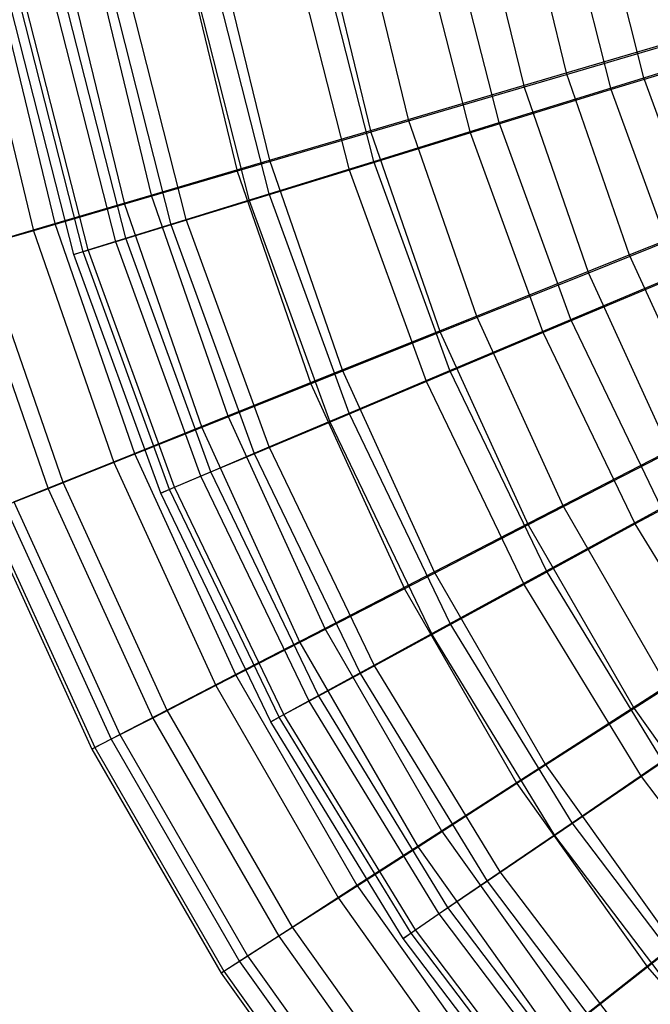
# Model space of a CAD drawing. Extents: x 0.1 to 16.1, y -7.1 to 6.9.
# Tile 4 of 118: x 2.6 to 4, y -3.4 to -1.2. Entities that reach past the tile are written whole.
import ezdxf

# ---------------------------------------------------------------- set-up
doc = ezdxf.new("R2010")
doc.units = 0
doc.header["$LTSCALE"] = 2.54
doc.layers.get('0').update_dxf_attribs({"color": 13, "linetype": 'CONTINUOUS'})

# ---------------------------------------------------------------- blocks, each defined once
blk = doc.blocks.new('DROPS_WOOD_A_PM_STL')
at = {"color": 0}
for p, q in [((3.9686, -1.3748, 11.8787), (3.8628, -0.9591, 11.8785)), ((3.9686, -1.3748, 11.8787), (3.8628, -0.9591, 11.8785)), ((3.8963, -1.4009, 4.5429), (3.7886, -0.9779, 4.5427)), ((3.8963, -1.4009, 4.5429), (3.7886, -0.9779, 4.5427)), ((3.5857, -1.4965, 5.0055), (3.47, -1.0421, 5.0052)), ((3.5857, -1.4965, 5.0055), (3.47, -1.0421, 5.0052)), ((3.6489, -1.4737, 11.4231), (3.5349, -1.0257, 11.4229)), ((3.6489, -1.4737, 11.4231), (3.5349, -1.0257, 11.4229)), ((3.3724, -1.5592, 10.9376), (3.2512, -1.0833, 10.9374)), ((3.3724, -1.5592, 10.9376), (3.2512, -1.0833, 10.9374)), ((3.3188, -1.5786, 5.4969), (3.1962, -1.0972, 5.4967)), ((3.3188, -1.5786, 5.4969), (3.1962, -1.0972, 5.4967)), ((3.098, -1.6464, 6.0129), (2.9698, -1.1427, 6.0126)), ((3.098, -1.6464, 6.0129), (2.9698, -1.1427, 6.0126)), ((3.1415, -1.6307, 10.4266), (3.0144, -1.1314, 10.4263)), ((3.1415, -1.6307, 10.4266), (3.0144, -1.1314, 10.4263)), ((2.9584, -1.6874, 9.8948), (2.8266, -1.1696, 9.8945)), ((2.9584, -1.6874, 9.8948), (2.8266, -1.1696, 9.8945)), ((2.9255, -1.6993, 6.5486), (2.7928, -1.1782, 6.5483)), ((2.9255, -1.6993, 6.5486), (2.7928, -1.1782, 6.5483)), ((2.7419, -1.7548, 8.7885), (2.6045, -1.2151, 8.7883)), ((2.7419, -1.7548, 8.7885), (2.6045, -1.2151, 8.7883)), ((2.8027, -1.7369, 7.0991), (2.6668, -1.2034, 7.0988)), ((2.8027, -1.7369, 7.0991), (2.6668, -1.2034, 7.0988)), ((2.8248, -1.7289, 9.3471), (2.6896, -1.1976, 9.3468)), ((2.8248, -1.7289, 9.3471), (2.6896, -1.1976, 9.3468)), ((2.7105, -1.7648, 8.2242), (2.5723, -1.2219, 8.224)), ((2.7105, -1.7648, 8.2242), (2.5723, -1.2219, 8.224)), ((2.7308, -1.7588, 7.6593), (2.5931, -1.218, 7.6591)), ((2.7308, -1.7588, 7.6593), (2.5931, -1.218, 7.6591)), ((3.9686, -1.3748, 11.8787), (4.3285, -1.2636, 12.3002)), ((3.9686, -1.3748, 11.8787), (4.3285, -1.2636, 12.3002)), ((4.2478, -1.2927, 4.1137), (3.8963, -1.4009, 4.5429)), ((4.2478, -1.2927, 4.1137), (3.8963, -1.4009, 4.5429)), ((3.6489, -1.4737, 11.4231), (3.9686, -1.3748, 11.8787)), ((3.6489, -1.4737, 11.4231), (3.9686, -1.3748, 11.8787)), ((4.1153, -1.7779, 11.8789), (3.9686, -1.3748, 11.8787)), ((4.1153, -1.7779, 11.8789), (3.9686, -1.3748, 11.8787)), ((3.8963, -1.4009, 4.5429), (3.5857, -1.4965, 5.0055)), ((3.8963, -1.4009, 4.5429), (3.5857, -1.4965, 5.0055)), ((4.0456, -1.811, 4.5432), (3.8963, -1.4009, 4.5429)), ((4.0456, -1.811, 4.5432), (3.8963, -1.4009, 4.5429)), ((3.3724, -1.5592, 10.9376), (3.6489, -1.4737, 11.4231)), ((3.3724, -1.5592, 10.9376), (3.6489, -1.4737, 11.4231)), ((3.807, -1.9081, 11.4234), (3.6489, -1.4737, 11.4231)), ((3.807, -1.9081, 11.4234), (3.6489, -1.4737, 11.4231)), ((3.5857, -1.4965, 5.0055), (3.3188, -1.5786, 5.4969)), ((3.5857, -1.4965, 5.0055), (3.3188, -1.5786, 5.4969)), ((3.746, -1.9371, 5.0057), (3.5857, -1.4965, 5.0055)), ((3.746, -1.9371, 5.0057), (3.5857, -1.4965, 5.0055)), ((3.1415, -1.6307, 10.4266), (3.3724, -1.5592, 10.9376)), ((3.1415, -1.6307, 10.4266), (3.3724, -1.5592, 10.9376)), ((3.5404, -2.0207, 10.9378), (3.3724, -1.5592, 10.9376)), ((3.5404, -2.0207, 10.9378), (3.3724, -1.5592, 10.9376)), ((3.3188, -1.5786, 5.4969), (3.098, -1.6464, 6.0129)), ((3.3188, -1.5786, 5.4969), (3.098, -1.6464, 6.0129)), ((3.4886, -2.0453, 5.4972), (3.3188, -1.5786, 5.4969)), ((3.4886, -2.0453, 5.4972), (3.3188, -1.5786, 5.4969)), ((3.098, -1.6464, 6.0129), (2.9255, -1.6993, 6.5486)), ((3.098, -1.6464, 6.0129), (2.9255, -1.6993, 6.5486)), ((2.9584, -1.6874, 9.8948), (3.1415, -1.6307, 10.4266)), ((2.9584, -1.6874, 9.8948), (3.1415, -1.6307, 10.4266)), ((3.2758, -2.1348, 6.0131), (3.098, -1.6464, 6.0129)), ((3.2758, -2.1348, 6.0131), (3.098, -1.6464, 6.0129)), ((3.3177, -2.1148, 10.4268), (3.1415, -1.6307, 10.4266)), ((3.3177, -2.1148, 10.4268), (3.1415, -1.6307, 10.4266)), ((2.8248, -1.7289, 9.3471), (2.9584, -1.6874, 9.8948)), ((2.8248, -1.7289, 9.3471), (2.9584, -1.6874, 9.8948)), ((3.1412, -2.1895, 9.8951), (2.9584, -1.6874, 9.8948)), ((3.1412, -2.1895, 9.8951), (2.9584, -1.6874, 9.8948)), ((2.9255, -1.6993, 6.5486), (2.8027, -1.7369, 7.0991)), ((2.9255, -1.6993, 6.5486), (2.8027, -1.7369, 7.0991)), ((3.1094, -2.2047, 6.5488), (2.9255, -1.6993, 6.5486)), ((3.1094, -2.2047, 6.5488), (2.9255, -1.6993, 6.5486)), ((2.8027, -1.7369, 7.0991), (2.7308, -1.7588, 7.6593)), ((2.8027, -1.7369, 7.0991), (2.7308, -1.7588, 7.6593)), ((2.7419, -1.7548, 8.7885), (2.8248, -1.7289, 9.3471)), ((2.7419, -1.7548, 8.7885), (2.8248, -1.7289, 9.3471)), ((2.991, -2.2543, 7.0994), (2.8027, -1.7369, 7.0991)), ((2.991, -2.2543, 7.0994), (2.8027, -1.7369, 7.0991)), ((3.0124, -2.2441, 9.3474), (2.8248, -1.7289, 9.3471)), ((3.0124, -2.2441, 9.3474), (2.8248, -1.7289, 9.3471)), ((2.7105, -1.7648, 8.2242), (2.7419, -1.7548, 8.7885)), ((2.7105, -1.7648, 8.2242), (2.7419, -1.7548, 8.7885)), ((2.7308, -1.7588, 7.6593), (2.7105, -1.7648, 8.2242)), ((2.7308, -1.7588, 7.6593), (2.7105, -1.7648, 8.2242)), ((2.9217, -2.2832, 7.6596), (2.7308, -1.7588, 7.6593)), ((2.9217, -2.2832, 7.6596), (2.7308, -1.7588, 7.6593)), ((2.9324, -2.2781, 8.7888), (2.7419, -1.7548, 8.7885)), ((2.9324, -2.2781, 8.7888), (2.7419, -1.7548, 8.7885)), ((2.9021, -2.2912, 8.2245), (2.7105, -1.7648, 8.2242)), ((2.9021, -2.2912, 8.2245), (2.7105, -1.7648, 8.2242)), ((3.807, -1.9081, 11.4234), (4.1153, -1.7779, 11.8789)), ((3.807, -1.9081, 11.4234), (4.1153, -1.7779, 11.8789)), ((4.0456, -1.811, 4.5432), (3.746, -1.9371, 5.0057)), ((4.0456, -1.811, 4.5432), (3.746, -1.9371, 5.0057)), ((3.5404, -2.0207, 10.9378), (3.807, -1.9081, 11.4234)), ((3.5404, -2.0207, 10.9378), (3.807, -1.9081, 11.4234)), ((4.0076, -2.3246, 11.4236), (3.807, -1.9081, 11.4234)), ((4.0076, -2.3246, 11.4236), (3.807, -1.9081, 11.4234)), ((3.746, -1.9371, 5.0057), (3.4886, -2.0453, 5.4972)), ((3.746, -1.9371, 5.0057), (3.4886, -2.0453, 5.4972)), ((3.9495, -2.3595, 5.0059), (3.746, -1.9371, 5.0057)), ((3.9495, -2.3595, 5.0059), (3.746, -1.9371, 5.0057)), ((3.3177, -2.1148, 10.4268), (3.5404, -2.0207, 10.9378)), ((3.3177, -2.1148, 10.4268), (3.5404, -2.0207, 10.9378)), ((3.7535, -2.4632, 10.9381), (3.5404, -2.0207, 10.9378)), ((3.7535, -2.4632, 10.9381), (3.5404, -2.0207, 10.9378)), ((3.4886, -2.0453, 5.4972), (3.2758, -2.1348, 6.0131)), ((3.4886, -2.0453, 5.4972), (3.2758, -2.1348, 6.0131)), ((3.7042, -2.4929, 5.4974), (3.4886, -2.0453, 5.4972)), ((3.7042, -2.4929, 5.4974), (3.4886, -2.0453, 5.4972)), ((3.1412, -2.1895, 9.8951), (3.3177, -2.1148, 10.4268)), ((3.1412, -2.1895, 9.8951), (3.3177, -2.1148, 10.4268)), ((3.5413, -2.579, 10.4271), (3.3177, -2.1148, 10.4268)), ((3.5413, -2.579, 10.4271), (3.3177, -2.1148, 10.4268)), ((3.2758, -2.1348, 6.0131), (3.1094, -2.2047, 6.5488)), ((3.2758, -2.1348, 6.0131), (3.1094, -2.2047, 6.5488)), ((3.5013, -2.6031, 6.0134), (3.2758, -2.1348, 6.0131)), ((3.5013, -2.6031, 6.0134), (3.2758, -2.1348, 6.0131)), ((3.0124, -2.2441, 9.3474), (3.1412, -2.1895, 9.8951)), ((3.0124, -2.2441, 9.3474), (3.1412, -2.1895, 9.8951)), ((3.373, -2.6709, 9.8953), (3.1412, -2.1895, 9.8951)), ((3.373, -2.6709, 9.8953), (3.1412, -2.1895, 9.8951)), ((3.1094, -2.2047, 6.5488), (2.991, -2.2543, 7.0994)), ((3.1094, -2.2047, 6.5488), (2.991, -2.2543, 7.0994)), ((3.3427, -2.6892, 6.5491), (3.1094, -2.2047, 6.5488)), ((3.3427, -2.6892, 6.5491), (3.1094, -2.2047, 6.5488)), ((4.235, -2.2043, 4.5434), (3.9495, -2.3595, 5.0059)), ((4.235, -2.2043, 4.5434), (3.9495, -2.3595, 5.0059)), ((2.991, -2.2543, 7.0994), (2.9217, -2.2832, 7.6596)), ((2.991, -2.2543, 7.0994), (2.9217, -2.2832, 7.6596)), ((2.9324, -2.2781, 8.7888), (3.0124, -2.2441, 9.3474)), ((2.9324, -2.2781, 8.7888), (3.0124, -2.2441, 9.3474)), ((3.2299, -2.7503, 7.0996), (2.991, -2.2543, 7.0994)), ((3.2299, -2.7503, 7.0996), (2.991, -2.2543, 7.0994)), ((3.2502, -2.7381, 9.3476), (3.0124, -2.2441, 9.3474)), ((3.2502, -2.7381, 9.3476), (3.0124, -2.2441, 9.3474)), ((2.9021, -2.2912, 8.2245), (2.9324, -2.2781, 8.7888)), ((2.9021, -2.2912, 8.2245), (2.9324, -2.2781, 8.7888)), ((3.174, -2.7799, 8.7891), (2.9324, -2.2781, 8.7888)), ((3.174, -2.7799, 8.7891), (2.9324, -2.2781, 8.7888)), ((2.9217, -2.2832, 7.6596), (2.9021, -2.2912, 8.2245)), ((2.9217, -2.2832, 7.6596), (2.9021, -2.2912, 8.2245)), ((3.1451, -2.7959, 8.2248), (2.9021, -2.2912, 8.2245)), ((3.1451, -2.7959, 8.2248), (2.9021, -2.2912, 8.2245)), ((3.1638, -2.786, 7.6599), (2.9217, -2.2832, 7.6596)), ((3.1638, -2.786, 7.6599), (2.9217, -2.2832, 7.6596)), ((3.7535, -2.4632, 10.9381), (4.0076, -2.3246, 11.4236)), ((3.7535, -2.4632, 10.9381), (4.0076, -2.3246, 11.4236)), ((3.9495, -2.3595, 5.0059), (3.7042, -2.4929, 5.4974)), ((3.9495, -2.3595, 5.0059), (3.7042, -2.4929, 5.4974)), ((4.194, -2.7596, 5.0061), (3.9495, -2.3595, 5.0059)), ((4.194, -2.7596, 5.0061), (3.9495, -2.3595, 5.0059)), ((3.5413, -2.579, 10.4271), (3.7535, -2.4632, 10.9381)), ((3.5413, -2.579, 10.4271), (3.7535, -2.4632, 10.9381)), ((4.0096, -2.8823, 10.9383), (3.7535, -2.4632, 10.9381)), ((4.0096, -2.8823, 10.9383), (3.7535, -2.4632, 10.9381)), ((3.7042, -2.4929, 5.4974), (3.5013, -2.6031, 6.0134)), ((3.7042, -2.4929, 5.4974), (3.5013, -2.6031, 6.0134)), ((3.9632, -2.9167, 5.4976), (3.7042, -2.4929, 5.4974)), ((3.9632, -2.9167, 5.4976), (3.7042, -2.4929, 5.4974)), ((3.373, -2.6709, 9.8953), (3.5413, -2.579, 10.4271)), ((3.373, -2.6709, 9.8953), (3.5413, -2.579, 10.4271)), ((3.8099, -3.0187, 10.4273), (3.5413, -2.579, 10.4271)), ((3.8099, -3.0187, 10.4273), (3.5413, -2.579, 10.4271)), ((3.5013, -2.6031, 6.0134), (3.3427, -2.6892, 6.5491)), ((3.5013, -2.6031, 6.0134), (3.3427, -2.6892, 6.5491)), ((3.7723, -3.0466, 6.0136), (3.5013, -2.6031, 6.0134)), ((3.7723, -3.0466, 6.0136), (3.5013, -2.6031, 6.0134)), ((3.2502, -2.7381, 9.3476), (3.373, -2.6709, 9.8953)), ((3.2502, -2.7381, 9.3476), (3.373, -2.6709, 9.8953)), ((3.6516, -3.1269, 9.8955), (3.373, -2.6709, 9.8953)), ((3.6516, -3.1269, 9.8955), (3.373, -2.6709, 9.8953)), ((3.3427, -2.6892, 6.5491), (3.2299, -2.7503, 7.0996)), ((3.3427, -2.6892, 6.5491), (3.2299, -2.7503, 7.0996)), ((3.6231, -3.148, 6.5493), (3.3427, -2.6892, 6.5491)), ((3.6231, -3.148, 6.5493), (3.3427, -2.6892, 6.5491)), ((3.2299, -2.7503, 7.0996), (3.1638, -2.786, 7.6599)), ((3.2299, -2.7503, 7.0996), (3.1638, -2.786, 7.6599)), ((3.174, -2.7799, 8.7891), (3.2502, -2.7381, 9.3476)), ((3.174, -2.7799, 8.7891), (3.2502, -2.7381, 9.3476)), ((3.5169, -3.2201, 7.0999), (3.2299, -2.7503, 7.0996)), ((3.5169, -3.2201, 7.0999), (3.2299, -2.7503, 7.0996)), ((3.5361, -3.2059, 9.3479), (3.2502, -2.7381, 9.3476)), ((3.5361, -3.2059, 9.3479), (3.2502, -2.7381, 9.3476)), ((3.1451, -2.7959, 8.2248), (3.174, -2.7799, 8.7891)), ((3.1451, -2.7959, 8.2248), (3.174, -2.7799, 8.7891)), ((3.4644, -3.2551, 8.7893), (3.174, -2.7799, 8.7891)), ((3.4644, -3.2551, 8.7893), (3.174, -2.7799, 8.7891)), ((4.194, -2.7596, 5.0061), (3.9632, -2.9167, 5.4976)), ((4.194, -2.7596, 5.0061), (3.9632, -2.9167, 5.4976)), ((3.1638, -2.786, 7.6599), (3.1451, -2.7959, 8.2248)), ((3.1638, -2.786, 7.6599), (3.1451, -2.7959, 8.2248)), ((3.4372, -3.2739, 8.225), (3.1451, -2.7959, 8.2248)), ((3.4372, -3.2739, 8.225), (3.1451, -2.7959, 8.2248)), ((3.4548, -3.2622, 7.6601), (3.1638, -2.786, 7.6599)), ((3.4548, -3.2622, 7.6601), (3.1638, -2.786, 7.6599)), ((3.8099, -3.0187, 10.4273), (4.0096, -2.8823, 10.9383)), ((3.8099, -3.0187, 10.4273), (4.0096, -2.8823, 10.9383)), ((3.9632, -2.9167, 5.4976), (3.7723, -3.0466, 6.0136)), ((3.9632, -2.9167, 5.4976), (3.7723, -3.0466, 6.0136)), ((4.2631, -3.3127, 5.4978), (3.9632, -2.9167, 5.4976)), ((4.2631, -3.3127, 5.4978), (3.9632, -2.9167, 5.4976)), ((3.6516, -3.1269, 9.8955), (3.8099, -3.0187, 10.4273)), ((3.6516, -3.1269, 9.8955), (3.8099, -3.0187, 10.4273)), ((4.121, -3.4293, 10.4275), (3.8099, -3.0187, 10.4273)), ((4.121, -3.4293, 10.4275), (3.8099, -3.0187, 10.4273)), ((3.7723, -3.0466, 6.0136), (3.6231, -3.148, 6.5493)), ((3.7723, -3.0466, 6.0136), (3.6231, -3.148, 6.5493)), ((4.0861, -3.4609, 6.0138), (3.7723, -3.0466, 6.0136)), ((4.0861, -3.4609, 6.0138), (3.7723, -3.0466, 6.0136)), ((3.5361, -3.2059, 9.3479), (3.6516, -3.1269, 9.8955)), ((3.5361, -3.2059, 9.3479), (3.6516, -3.1269, 9.8955)), ((3.9743, -3.5528, 9.8958), (3.6516, -3.1269, 9.8955)), ((3.9743, -3.5528, 9.8958), (3.6516, -3.1269, 9.8955)), ((3.6231, -3.148, 6.5493), (3.5169, -3.2201, 7.0999)), ((3.6231, -3.148, 6.5493), (3.5169, -3.2201, 7.0999)), ((3.9478, -3.5767, 6.5496), (3.6231, -3.148, 6.5493)), ((3.9478, -3.5767, 6.5496), (3.6231, -3.148, 6.5493)), ((3.4644, -3.2551, 8.7893), (3.5361, -3.2059, 9.3479)), ((3.4644, -3.2551, 8.7893), (3.5361, -3.2059, 9.3479)), ((3.8671, -3.6429, 9.3481), (3.5361, -3.2059, 9.3479)), ((3.8671, -3.6429, 9.3481), (3.5361, -3.2059, 9.3479)), ((3.5169, -3.2201, 7.0999), (3.4548, -3.2622, 7.6601)), ((3.5169, -3.2201, 7.0999), (3.4548, -3.2622, 7.6601)), ((3.8494, -3.659, 7.1001), (3.5169, -3.2201, 7.0999)), ((3.8494, -3.659, 7.1001), (3.5169, -3.2201, 7.0999)), ((3.4372, -3.2739, 8.225), (3.4644, -3.2551, 8.7893)), ((3.4372, -3.2739, 8.225), (3.4644, -3.2551, 8.7893)), ((3.8007, -3.699, 8.7895), (3.4644, -3.2551, 8.7893)), ((3.8007, -3.699, 8.7895), (3.4644, -3.2551, 8.7893)), ((3.4548, -3.2622, 7.6601), (3.4372, -3.2739, 8.225)), ((3.4548, -3.2622, 7.6601), (3.4372, -3.2739, 8.225)), ((3.7755, -3.7204, 8.2252), (3.4372, -3.2739, 8.225)), ((3.7755, -3.7204, 8.2252), (3.4372, -3.2739, 8.225)), ((3.7918, -3.707, 7.6604), (3.4548, -3.2622, 7.6601)), ((3.7918, -3.707, 7.6604), (3.4548, -3.2622, 7.6601))]:
    blk.add_line(p, q, dxfattribs=at)

msp = doc.modelspace()

# ---------------------------------------------------------------- linework, layer by layer
at = {"color": 0}
for p, q in [((3.6972, -0.9512, 12.1793), (3.7973, -1.364, 12.1795)), ((3.6972, -0.9512, 12.1793), (3.7973, -1.364, 12.1795)), ((3.6017, -0.9737, 4.271), (3.704, -1.3955, 4.2712)), ((3.6017, -0.9737, 4.271), (3.704, -1.3955, 4.2712)), ((3.3401, -1.0202, 11.7333), (3.4484, -1.4666, 11.7335)), ((3.3401, -1.0202, 11.7333), (3.4484, -1.4666, 11.7335)), ((3.2555, -1.0401, 4.7258), (3.3658, -1.4945, 4.7261)), ((3.2555, -1.0401, 4.7258), (3.3658, -1.4945, 4.7261)), ((3.0267, -1.0809, 11.2545), (3.1422, -1.5568, 11.2547)), ((3.0267, -1.0809, 11.2545), (3.1422, -1.5568, 11.2547)), ((2.9538, -1.0981, 5.2124), (3.0709, -1.5809, 5.2126)), ((2.9538, -1.0981, 5.2124), (3.0709, -1.5809, 5.2126)), ((2.6992, -1.1469, 5.7261), (2.8221, -1.6536, 5.7264)), ((2.6992, -1.1469, 5.7261), (2.8221, -1.6536, 5.7264)), ((2.7598, -1.1326, 10.7473), (2.8814, -1.6337, 10.7476)), ((2.7598, -1.1326, 10.7473), (2.8814, -1.6337, 10.7476)), ((2.4941, -1.1861, 6.2624), (2.6217, -1.7122, 6.2626)), ((2.4941, -1.1861, 6.2624), (2.6217, -1.7122, 6.2626)), ((2.5418, -1.1749, 10.2164), (2.6683, -1.6965, 10.2167)), ((2.5418, -1.1749, 10.2164), (2.6683, -1.6965, 10.2167)), ((3.7973, -1.364, 12.1795), (4.1855, -1.2498, 12.5886)), ((3.7973, -1.364, 12.1795), (4.1855, -1.2498, 12.5886)), ((4.0825, -1.2845, 3.8521), (3.704, -1.3955, 4.2712)), ((4.0825, -1.2845, 3.8521), (3.704, -1.3955, 4.2712)), ((3.4484, -1.4666, 11.7335), (3.7973, -1.364, 12.1795)), ((3.4484, -1.4666, 11.7335), (3.7973, -1.364, 12.1795)), ((3.7973, -1.364, 12.1795), (3.9362, -1.7654, 12.1797)), ((3.7973, -1.364, 12.1795), (3.9362, -1.7654, 12.1797)), ((3.704, -1.3955, 4.2712), (3.3658, -1.4945, 4.7261)), ((3.704, -1.3955, 4.2712), (3.3658, -1.4945, 4.7261)), ((3.704, -1.3955, 4.2712), (3.8459, -1.8056, 4.2714)), ((3.704, -1.3955, 4.2712), (3.8459, -1.8056, 4.2714)), ((3.1422, -1.5568, 11.2547), (3.4484, -1.4666, 11.7335)), ((3.1422, -1.5568, 11.2547), (3.4484, -1.4666, 11.7335)), ((3.4484, -1.4666, 11.7335), (3.5987, -1.9007, 11.7337)), ((3.4484, -1.4666, 11.7335), (3.5987, -1.9007, 11.7337)), ((3.3658, -1.4945, 4.7261), (3.0709, -1.5809, 5.2126)), ((3.3658, -1.4945, 4.7261), (3.0709, -1.5809, 5.2126)), ((3.3658, -1.4945, 4.7261), (3.5187, -1.9364, 4.7263)), ((3.3658, -1.4945, 4.7261), (3.5187, -1.9364, 4.7263)), ((2.8814, -1.6337, 10.7476), (3.1422, -1.5568, 11.2547)), ((2.8814, -1.6337, 10.7476), (3.1422, -1.5568, 11.2547)), ((3.1422, -1.5568, 11.2547), (3.3024, -2.0196, 11.255)), ((3.1422, -1.5568, 11.2547), (3.3024, -2.0196, 11.255)), ((3.0709, -1.5809, 5.2126), (2.8221, -1.6536, 5.7264)), ((3.0709, -1.5809, 5.2126), (2.8221, -1.6536, 5.7264)), ((3.0709, -1.5809, 5.2126), (3.2334, -2.0503, 5.2129)), ((3.0709, -1.5809, 5.2126), (3.2334, -2.0503, 5.2129)), ((3.9362, -1.7654, 12.1797), (4.3119, -1.6148, 12.5887)), ((3.9362, -1.7654, 12.1797), (4.3119, -1.6148, 12.5887)), ((2.6683, -1.6965, 10.2167), (2.8814, -1.6337, 10.7476)), ((2.6683, -1.6965, 10.2167), (2.8814, -1.6337, 10.7476)), ((2.8814, -1.6337, 10.7476), (3.05, -2.1209, 10.7478)), ((2.8814, -1.6337, 10.7476), (3.05, -2.1209, 10.7478)), ((2.8221, -1.6536, 5.7264), (2.6217, -1.7122, 6.2626)), ((2.8221, -1.6536, 5.7264), (2.6217, -1.7122, 6.2626)), ((2.8221, -1.6536, 5.7264), (2.9927, -2.1464, 5.7267)), ((2.8221, -1.6536, 5.7264), (2.9927, -2.1464, 5.7267)), ((4.2122, -1.6592, 3.8523), (3.8459, -1.8056, 4.2714)), ((4.2122, -1.6592, 3.8523), (3.8459, -1.8056, 4.2714)), ((2.6217, -1.7122, 6.2626), (2.4715, -1.756, 6.8164)), ((2.6217, -1.7122, 6.2626), (2.4715, -1.756, 6.8164)), ((2.5051, -1.7447, 9.667), (2.6683, -1.6965, 10.2167)), ((2.5051, -1.7447, 9.667), (2.6683, -1.6965, 10.2167)), ((2.6217, -1.7122, 6.2626), (2.7987, -2.2238, 6.2629)), ((2.6217, -1.7122, 6.2626), (2.7987, -2.2238, 6.2629)), ((2.6683, -1.6965, 10.2167), (2.8439, -2.2037, 10.217)), ((2.6683, -1.6965, 10.2167), (2.8439, -2.2037, 10.217)), ((2.4715, -1.756, 6.8164), (2.6534, -2.2817, 6.8167)), ((2.4715, -1.756, 6.8164), (2.6534, -2.2817, 6.8167)), ((2.5051, -1.7447, 9.667), (2.6859, -2.2672, 9.6673)), ((2.5051, -1.7447, 9.667), (2.6859, -2.2672, 9.6673)), ((3.5987, -1.9007, 11.7337), (3.9362, -1.7654, 12.1797)), ((3.5987, -1.9007, 11.7337), (3.9362, -1.7654, 12.1797)), ((3.9362, -1.7654, 12.1797), (4.1127, -2.1518, 12.1799)), ((3.9362, -1.7654, 12.1797), (4.1127, -2.1518, 12.1799)), ((3.8459, -1.8056, 4.2714), (3.5187, -1.9364, 4.7263)), ((3.8459, -1.8056, 4.2714), (3.5187, -1.9364, 4.7263)), ((3.8459, -1.8056, 4.2714), (4.0262, -2.2004, 4.2716)), ((3.8459, -1.8056, 4.2714), (4.0262, -2.2004, 4.2716)), ((3.3024, -2.0196, 11.255), (3.5987, -1.9007, 11.7337)), ((3.3024, -2.0196, 11.255), (3.5987, -1.9007, 11.7337)), ((3.5987, -1.9007, 11.7337), (3.7895, -2.3186, 11.7339)), ((3.5987, -1.9007, 11.7337), (3.7895, -2.3186, 11.7339)), ((3.5187, -1.9364, 4.7263), (3.2334, -2.0503, 5.2129)), ((3.5187, -1.9364, 4.7263), (3.2334, -2.0503, 5.2129)), ((3.5187, -1.9364, 4.7263), (3.7129, -2.3617, 4.7265)), ((3.5187, -1.9364, 4.7263), (3.7129, -2.3617, 4.7265)), ((3.05, -2.1209, 10.7478), (3.3024, -2.0196, 11.255)), ((3.05, -2.1209, 10.7478), (3.3024, -2.0196, 11.255)), ((3.3024, -2.0196, 11.255), (3.5058, -2.4651, 11.2552)), ((3.3024, -2.0196, 11.255), (3.5058, -2.4651, 11.2552)), ((3.2334, -2.0503, 5.2129), (2.9927, -2.1464, 5.7267)), ((3.2334, -2.0503, 5.2129), (2.9927, -2.1464, 5.7267)), ((3.2334, -2.0503, 5.2129), (3.4398, -2.5023, 5.2131)), ((3.2334, -2.0503, 5.2129), (3.4398, -2.5023, 5.2131)), ((2.8439, -2.2037, 10.217), (3.05, -2.1209, 10.7478)), ((2.8439, -2.2037, 10.217), (3.05, -2.1209, 10.7478)), ((3.05, -2.1209, 10.7478), (3.2642, -2.5899, 10.7481)), ((3.05, -2.1209, 10.7478), (3.2642, -2.5899, 10.7481)), ((2.9927, -2.1464, 5.7267), (2.7987, -2.2238, 6.2629)), ((2.9927, -2.1464, 5.7267), (2.7987, -2.2238, 6.2629)), ((2.9927, -2.1464, 5.7267), (3.2093, -2.6208, 5.7269)), ((2.9927, -2.1464, 5.7267), (3.2093, -2.6208, 5.7269)), ((3.7895, -2.3186, 11.7339), (4.1127, -2.1518, 12.1799)), ((3.7895, -2.3186, 11.7339), (4.1127, -2.1518, 12.1799)), ((2.6859, -2.2672, 9.6673), (2.8439, -2.2037, 10.217)), ((2.6859, -2.2672, 9.6673), (2.8439, -2.2037, 10.217)), ((2.8439, -2.2037, 10.217), (3.0669, -2.6919, 10.2172)), ((2.8439, -2.2037, 10.217), (3.0669, -2.6919, 10.2172)), ((4.0262, -2.2004, 4.2716), (3.7129, -2.3617, 4.7265)), ((4.0262, -2.2004, 4.2716), (3.7129, -2.3617, 4.7265)), ((2.7987, -2.2238, 6.2629), (2.6534, -2.2817, 6.8167)), ((2.7987, -2.2238, 6.2629), (2.6534, -2.2817, 6.8167)), ((2.7987, -2.2238, 6.2629), (3.0236, -2.7162, 6.2631)), ((2.7987, -2.2238, 6.2629), (3.0236, -2.7162, 6.2631)), ((2.5776, -2.3109, 9.1038), (2.6859, -2.2672, 9.6673)), ((2.5776, -2.3109, 9.1038), (2.6859, -2.2672, 9.6673)), ((2.6859, -2.2672, 9.6673), (2.9156, -2.7702, 9.6675)), ((2.6859, -2.2672, 9.6673), (2.9156, -2.7702, 9.6675)), ((2.6534, -2.2817, 6.8167), (2.558, -2.3196, 7.3829)), ((2.6534, -2.2817, 6.8167), (2.558, -2.3196, 7.3829)), ((2.6534, -2.2817, 6.8167), (2.8845, -2.7877, 6.8169)), ((2.6534, -2.2817, 6.8167), (2.8845, -2.7877, 6.8169)), ((2.558, -2.3196, 7.3829), (2.7931, -2.8345, 7.3831)), ((2.558, -2.3196, 7.3829), (2.7931, -2.8345, 7.3831)), ((2.5776, -2.3109, 9.1038), (2.8119, -2.8239, 9.1041)), ((2.5776, -2.3109, 9.1038), (2.8119, -2.8239, 9.1041)), ((3.5058, -2.4651, 11.2552), (3.7895, -2.3186, 11.7339)), ((3.5058, -2.4651, 11.2552), (3.7895, -2.3186, 11.7339)), ((3.7895, -2.3186, 11.7339), (4.0192, -2.7164, 11.7341)), ((3.7895, -2.3186, 11.7339), (4.0192, -2.7164, 11.7341)), ((2.5133, -2.3372, 7.9563), (2.7504, -2.8562, 7.9566)), ((2.5133, -2.3372, 7.9563), (2.7504, -2.8562, 7.9566)), ((2.5199, -2.3343, 8.5317), (2.7567, -2.8527, 8.532)), ((2.5199, -2.3343, 8.5317), (2.7567, -2.8527, 8.532)), ((3.7129, -2.3617, 4.7265), (3.4398, -2.5023, 5.2131)), ((3.7129, -2.3617, 4.7265), (3.4398, -2.5023, 5.2131)), ((3.7129, -2.3617, 4.7265), (3.9467, -2.7666, 4.7267)), ((3.7129, -2.3617, 4.7265), (3.9467, -2.7666, 4.7267)), ((3.2642, -2.5899, 10.7481), (3.5058, -2.4651, 11.2552)), ((3.2642, -2.5899, 10.7481), (3.5058, -2.4651, 11.2552)), ((3.5058, -2.4651, 11.2552), (3.7507, -2.8892, 11.2554)), ((3.5058, -2.4651, 11.2552), (3.7507, -2.8892, 11.2554)), ((3.4398, -2.5023, 5.2131), (3.2093, -2.6208, 5.7269)), ((3.4398, -2.5023, 5.2131), (3.2093, -2.6208, 5.7269)), ((3.4398, -2.5023, 5.2131), (3.6882, -2.9325, 5.2133)), ((3.4398, -2.5023, 5.2131), (3.6882, -2.9325, 5.2133)), ((4.2433, -2.5763, 4.2718), (3.9467, -2.7666, 4.7267)), ((4.2433, -2.5763, 4.2718), (3.9467, -2.7666, 4.7267)), ((3.0669, -2.6919, 10.2172), (3.2642, -2.5899, 10.7481)), ((3.0669, -2.6919, 10.2172), (3.2642, -2.5899, 10.7481)), ((3.2642, -2.5899, 10.7481), (3.522, -3.0365, 10.7483)), ((3.2642, -2.5899, 10.7481), (3.522, -3.0365, 10.7483)), ((3.2093, -2.6208, 5.7269), (3.0236, -2.7162, 6.2631)), ((3.2093, -2.6208, 5.7269), (3.0236, -2.7162, 6.2631)), ((3.2093, -2.6208, 5.7269), (3.47, -3.0724, 5.7271)), ((3.2093, -2.6208, 5.7269), (3.47, -3.0724, 5.7271)), ((2.9156, -2.7702, 9.6675), (3.0669, -2.6919, 10.2172)), ((2.9156, -2.7702, 9.6675), (3.0669, -2.6919, 10.2172)), ((3.0669, -2.6919, 10.2172), (3.3352, -3.1568, 10.2174)), ((3.0669, -2.6919, 10.2172), (3.3352, -3.1568, 10.2174)), ((3.0236, -2.7162, 6.2631), (2.8845, -2.7877, 6.8169)), ((3.0236, -2.7162, 6.2631), (2.8845, -2.7877, 6.8169)), ((3.0236, -2.7162, 6.2631), (3.2943, -3.1851, 6.2634)), ((3.0236, -2.7162, 6.2631), (3.2943, -3.1851, 6.2634)), ((3.7507, -2.8892, 11.2554), (4.0192, -2.7164, 11.7341)), ((3.7507, -2.8892, 11.2554), (4.0192, -2.7164, 11.7341)), ((2.8119, -2.8239, 9.1041), (2.9156, -2.7702, 9.6675)), ((2.8119, -2.8239, 9.1041), (2.9156, -2.7702, 9.6675)), ((2.9156, -2.7702, 9.6675), (3.1921, -3.249, 9.6678)), ((2.9156, -2.7702, 9.6675), (3.1921, -3.249, 9.6678)), ((3.9467, -2.7666, 4.7267), (3.6882, -2.9325, 5.2133)), ((3.9467, -2.7666, 4.7267), (3.6882, -2.9325, 5.2133)), ((3.9467, -2.7666, 4.7267), (4.2179, -3.1475, 4.7269)), ((3.9467, -2.7666, 4.7267), (4.2179, -3.1475, 4.7269)), ((2.8845, -2.7877, 6.8169), (2.7931, -2.8345, 7.3831)), ((2.8845, -2.7877, 6.8169), (2.7931, -2.8345, 7.3831)), ((2.8845, -2.7877, 6.8169), (3.1626, -3.2694, 6.8172)), ((2.8845, -2.7877, 6.8169), (3.1626, -3.2694, 6.8172)), ((2.7567, -2.8527, 8.532), (2.8119, -2.8239, 9.1041)), ((2.7567, -2.8527, 8.532), (2.8119, -2.8239, 9.1041)), ((2.8119, -2.8239, 9.1041), (3.0939, -3.3124, 9.1043)), ((2.8119, -2.8239, 9.1041), (3.0939, -3.3124, 9.1043)), ((2.7931, -2.8345, 7.3831), (2.7504, -2.8562, 7.9566)), ((2.7931, -2.8345, 7.3831), (2.7504, -2.8562, 7.9566)), ((2.7931, -2.8345, 7.3831), (3.0761, -3.3247, 7.3834)), ((2.7931, -2.8345, 7.3831), (3.0761, -3.3247, 7.3834)), ((2.7504, -2.8562, 7.9566), (2.7567, -2.8527, 8.532)), ((2.7504, -2.8562, 7.9566), (2.7567, -2.8527, 8.532)), ((2.7504, -2.8562, 7.9566), (3.0357, -3.3504, 7.9568)), ((2.7504, -2.8562, 7.9566), (3.0357, -3.3504, 7.9568)), ((2.7567, -2.8527, 8.532), (3.0416, -3.3463, 8.5322)), ((2.7567, -2.8527, 8.532), (3.0416, -3.3463, 8.5322)), ((3.522, -3.0365, 10.7483), (3.7507, -2.8892, 11.2554)), ((3.522, -3.0365, 10.7483), (3.7507, -2.8892, 11.2554)), ((3.7507, -2.8892, 11.2554), (4.0348, -3.2882, 11.2556)), ((3.7507, -2.8892, 11.2554), (4.0348, -3.2882, 11.2556)), ((3.6882, -2.9325, 5.2133), (3.47, -3.0724, 5.7271)), ((3.6882, -2.9325, 5.2133), (3.47, -3.0724, 5.7271)), ((3.6882, -2.9325, 5.2133), (3.9764, -3.3372, 5.2135)), ((3.6882, -2.9325, 5.2133), (3.9764, -3.3372, 5.2135)), ((3.3352, -3.1568, 10.2174), (3.522, -3.0365, 10.7483)), ((3.3352, -3.1568, 10.2174), (3.522, -3.0365, 10.7483)), ((3.522, -3.0365, 10.7483), (3.8211, -3.4565, 10.7485)), ((3.522, -3.0365, 10.7483), (3.8211, -3.4565, 10.7485)), ((3.47, -3.0724, 5.7271), (3.2943, -3.1851, 6.2634)), ((3.47, -3.0724, 5.7271), (3.2943, -3.1851, 6.2634)), ((3.47, -3.0724, 5.7271), (3.7725, -3.4972, 5.7273)), ((3.47, -3.0724, 5.7271), (3.7725, -3.4972, 5.7273)), ((4.2179, -3.1475, 4.7269), (3.9764, -3.3372, 5.2135)), ((4.2179, -3.1475, 4.7269), (3.9764, -3.3372, 5.2135)), ((3.1921, -3.249, 9.6678), (3.3352, -3.1568, 10.2174)), ((3.1921, -3.249, 9.6678), (3.3352, -3.1568, 10.2174)), ((3.3352, -3.1568, 10.2174), (3.6466, -3.594, 10.2177)), ((3.3352, -3.1568, 10.2174), (3.6466, -3.594, 10.2177)), ((3.2943, -3.1851, 6.2634), (3.1626, -3.2694, 6.8172)), ((3.2943, -3.1851, 6.2634), (3.1626, -3.2694, 6.8172)), ((3.2943, -3.1851, 6.2634), (3.6083, -3.6261, 6.2636)), ((3.2943, -3.1851, 6.2634), (3.6083, -3.6261, 6.2636)), ((3.0939, -3.3124, 9.1043), (3.1921, -3.249, 9.6678)), ((3.0939, -3.3124, 9.1043), (3.1921, -3.249, 9.6678)), ((3.1921, -3.249, 9.6678), (3.5128, -3.6994, 9.668)), ((3.1921, -3.249, 9.6678), (3.5128, -3.6994, 9.668)), ((3.1626, -3.2694, 6.8172), (3.0761, -3.3247, 7.3834)), ((3.1626, -3.2694, 6.8172), (3.0761, -3.3247, 7.3834)), ((3.1626, -3.2694, 6.8172), (3.4853, -3.7226, 6.8174)), ((3.1626, -3.2694, 6.8172), (3.4853, -3.7226, 6.8174)), ((3.8211, -3.4565, 10.7485), (4.0348, -3.2882, 11.2556)), ((3.8211, -3.4565, 10.7485), (4.0348, -3.2882, 11.2556)), ((3.0416, -3.3463, 8.5322), (3.0939, -3.3124, 9.1043)), ((3.0416, -3.3463, 8.5322), (3.0939, -3.3124, 9.1043)), ((3.0939, -3.3124, 9.1043), (3.4211, -3.7718, 9.1045)), ((3.0939, -3.3124, 9.1043), (3.4211, -3.7718, 9.1045)), ((3.0761, -3.3247, 7.3834), (3.0357, -3.3504, 7.9568)), ((3.0761, -3.3247, 7.3834), (3.0357, -3.3504, 7.9568)), ((3.0761, -3.3247, 7.3834), (3.4045, -3.7858, 7.3836)), ((3.0761, -3.3247, 7.3834), (3.4045, -3.7858, 7.3836)), ((3.9764, -3.3372, 5.2135), (3.7725, -3.4972, 5.7273)), ((3.9764, -3.3372, 5.2135), (3.7725, -3.4972, 5.7273)), ((3.9764, -3.3372, 5.2135), (4.3017, -3.7127, 5.2137)), ((3.9764, -3.3372, 5.2135), (4.3017, -3.7127, 5.2137)), ((3.0357, -3.3504, 7.9568), (3.0416, -3.3463, 8.5322)), ((3.0357, -3.3504, 7.9568), (3.0416, -3.3463, 8.5322)), ((3.0357, -3.3504, 7.9568), (3.3667, -3.8152, 7.9571)), ((3.0357, -3.3504, 7.9568), (3.3667, -3.8152, 7.9571)), ((3.0416, -3.3463, 8.5322), (3.3722, -3.8106, 8.5325)), ((3.0416, -3.3463, 8.5322), (3.3722, -3.8106, 8.5325))]:
    msp.add_line(p, q, dxfattribs=at)

# ---------------------------------------------------------------- block references
msp.add_blockref('DROPS_WOOD_A_PM_STL', (0, 0), dxfattribs=at)

doc.saveas('drawing.dxf')
